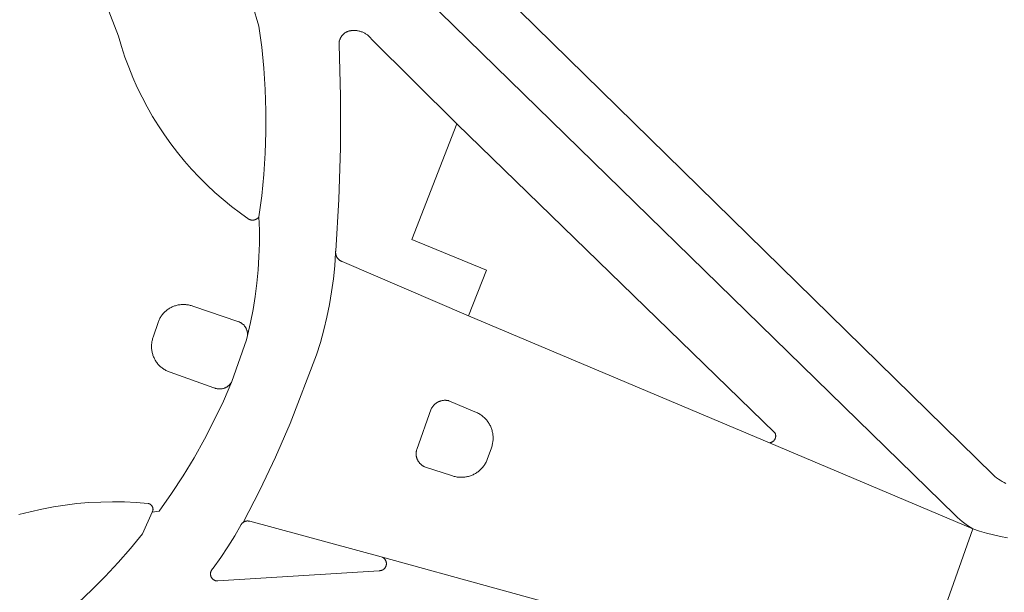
# Model space of a CAD drawing. Header units: metres. Extents: x 151213 to 156373, y 469495 to 475754.
# Tile 56 of 230: x 153630 to 153666, y 472496 to 472517. Entities that reach past the tile are written whole.
import ezdxf

# ---------------------------------------------------------------- set-up
doc = ezdxf.new("R2010")
doc.units = ezdxf.units.M
for name, color, linetype, lineweight in [('B-WE-OG-TERREIN_BEGROEID-GV', 252, 'Continuous', 18), ('B-WE-VH-GESLOTENVERHARDING_ASFALT-GV', 252, 'Continuous', 18), ('B-WE-VH-GESLOTENVERHARDING_BETON-GV', 252, 'Continuous', 18), ('B-WE-VH-OPENVERHARDING_BETONSTRAATSTEEN-GV', 252, 'Continuous', 18), ('B-WE-VH-OPENVERHARDING_TEGEL-GV', 252, 'Continuous', 18)]:
    doc.layers.add(name, color=color, linetype=linetype, lineweight=lineweight)

msp = doc.modelspace()

# ---------------------------------------------------------------- linework, layer by layer
at = {"layer": 'B-WE-OG-TERREIN_BEGROEID-GV', "flags": 128}
for points in [[(153633.416, 472517.602), (153633.983, 472516.109), (153634.093, 472515.733), (153634.215, 472515.361), (153634.35, 472514.993), (153634.497, 472514.629), (153634.656, 472514.271), (153634.828, 472513.919), (153635.01, 472513.572), (153635.205, 472513.232), (153635.41, 472512.898), (153635.627, 472512.572), (153635.855, 472512.253), (153636.093, 472511.942), (153636.341, 472511.638), (153636.599, 472511.344), (153636.868, 472511.058), (153637.145, 472510.781), (153637.432, 472510.514), (153637.727, 472510.257), (153638.031, 472510.009), (153638.343, 472509.772), (153638.663, 472509.546), (153638.672, 472509.542), (153638.681, 472509.539), (153638.69, 472509.536), (153638.699, 472509.533), (153638.709, 472509.53), (153638.718, 472509.528), (153638.728, 472509.526), (153638.737, 472509.525), (153638.747, 472509.524), (153638.756, 472509.523), (153638.766, 472509.522), (153638.776, 472509.522), (153638.785, 472509.522), (153638.795, 472509.523), (153638.804, 472509.523), (153638.814, 472509.525), (153638.824, 472509.526), (153638.833, 472509.528), (153638.843, 472509.53), (153638.852, 472509.532), (153638.861, 472509.535), (153638.87, 472509.538), (153638.879, 472509.541), (153638.888, 472509.545), (153638.897, 472509.549), (153638.906, 472509.553), (153638.914, 472509.558), (153638.923, 472509.563), (153638.931, 472509.568), (153638.939, 472509.573), (153638.947, 472509.579), (153638.954, 472509.585), (153638.962, 472509.591), (153638.969, 472509.598), (153638.976, 472509.604), (153638.983, 472509.611), (153638.989, 472509.618), (153638.995, 472509.626), (153639.001, 472509.633), (153639.007, 472509.641), (153639.107, 472510.396), (153639.182, 472511.154), (153639.232, 472511.914), (153639.257, 472512.675), (153639.257, 472513.437), (153639.232, 472514.198), (153639.181, 472514.958), (153639.106, 472515.716), (153639.005, 472516.471), (153638.782, 472517.226)], [(153632.544, 472495.823), (153633.035, 472496.287), (153633.51, 472496.767), (153633.97, 472497.262), (153634.412, 472497.772), (153634.838, 472498.297), (153635.19, 472499.067), (153635.194, 472499.073), (153635.197, 472499.08), (153635.2, 472499.087), (153635.203, 472499.093), (153635.205, 472499.1), (153635.208, 472499.107), (153635.21, 472499.114), (153635.212, 472499.121), (153635.213, 472499.129), (153635.215, 472499.136), (153635.216, 472499.143), (153635.217, 472499.15), (153635.217, 472499.158), (153635.218, 472499.165), (153635.218, 472499.172), (153635.218, 472499.18), (153635.217, 472499.187), (153635.217, 472499.194), (153635.216, 472499.202), (153635.215, 472499.209), (153635.213, 472499.216), (153635.211, 472499.223), (153635.209, 472499.23), (153635.207, 472499.237), (153635.205, 472499.244), (153635.202, 472499.251), (153635.199, 472499.258), (153635.196, 472499.265), (153635.193, 472499.271), (153635.189, 472499.278), (153635.185, 472499.284), (153635.181, 472499.29), (153635.177, 472499.296), (153635.173, 472499.302), (153635.168, 472499.308), (153635.163, 472499.313), (153635.158, 472499.318), (153635.153, 472499.324), (153635.148, 472499.329), (153635.142, 472499.333), (153635.136, 472499.338), (153635.13, 472499.342), (153635.124, 472499.347), (153635.118, 472499.351), (153635.112, 472499.354), (153635.105, 472499.358), (153635.099, 472499.361), (153635.092, 472499.364), (153635.085, 472499.367), (153635.079, 472499.37), (153635.072, 472499.372), (153635.065, 472499.374), (153635.057, 472499.376), (153635.05, 472499.378), (153635.043, 472499.379), (153634.62, 472499.413), (153634.195, 472499.434), (153633.77, 472499.44), (153633.346, 472499.432), (153632.922, 472499.409), (153632.498, 472499.373), (153632.077, 472499.322), (153631.657, 472499.258), (153631.239, 472499.179), (153630.825, 472499.086), (153630.413, 472498.98)]]:
    msp.add_lwpolyline(points, dxfattribs=at)
msp.add_lwpolyline([(153657.489, 472501.856), (153657.487, 472501.865), (153657.484, 472501.873), (153657.481, 472501.881), (153657.478, 472501.889), (153657.475, 472501.896), (153657.471, 472501.904), (153646.092, 472512.968), (153644.475, 472508.823), (153647.151, 472507.735), (153646.505, 472506.095), (153657.274, 472501.552), (153657.282, 472501.553), (153657.291, 472501.554), (153657.299, 472501.556), (153657.307, 472501.557), (153657.316, 472501.559), (153657.324, 472501.562), (153657.332, 472501.564), (153657.34, 472501.567), (153657.348, 472501.57), (153657.356, 472501.574), (153657.363, 472501.577), (153657.371, 472501.581), (153657.378, 472501.586), (153657.385, 472501.59), (153657.392, 472501.595), (153657.399, 472501.6), (153657.406, 472501.605), (153657.412, 472501.61), (153657.419, 472501.616), (153657.425, 472501.622), (153657.431, 472501.628), (153657.436, 472501.634), (153657.442, 472501.641), (153657.447, 472501.648), (153657.452, 472501.654), (153657.457, 472501.661), (153657.461, 472501.669), (153657.466, 472501.676), (153657.47, 472501.683), (153657.473, 472501.691), (153657.477, 472501.699), (153657.48, 472501.707), (153657.483, 472501.714), (153657.486, 472501.723), (153657.488, 472501.731), (153657.49, 472501.739), (153657.492, 472501.747), (153657.493, 472501.756), (153657.495, 472501.764), (153657.496, 472501.772), (153657.496, 472501.781), (153657.497, 472501.789), (153657.497, 472501.798), (153657.496, 472501.806), (153657.496, 472501.815), (153657.495, 472501.823), (153657.494, 472501.832), (153657.493, 472501.84), (153657.491, 472501.848)], close=True, dxfattribs=at)
at = {"layer": 'B-WE-VH-GESLOTENVERHARDING_ASFALT-GV', "flags": 128}
for points in [[(153651.517, 472495.229), (153643.384, 472497.467), (153643.417, 472497.456), (153643.425, 472497.452), (153643.433, 472497.448), (153643.44, 472497.444), (153643.448, 472497.44), (153643.455, 472497.435), (153643.463, 472497.43), (153643.47, 472497.425), (153643.477, 472497.419), (153643.483, 472497.414), (153643.49, 472497.408), (153643.496, 472497.402), (153643.502, 472497.396), (153643.508, 472497.389), (153643.513, 472497.382), (153643.519, 472497.376), (153643.524, 472497.368), (153643.529, 472497.361), (153643.533, 472497.354), (153643.538, 472497.346), (153643.542, 472497.339), (153643.546, 472497.331), (153643.549, 472497.323), (153643.552, 472497.315), (153643.555, 472497.306), (153643.558, 472497.298), (153643.561, 472497.29), (153643.563, 472497.281), (153643.564, 472497.273), (153643.566, 472497.264), (153643.567, 472497.255), (153643.568, 472497.247), (153643.569, 472497.238), (153643.569, 472497.229), (153643.569, 472497.221), (153643.569, 472497.212), (153643.568, 472497.203), (153643.567, 472497.194), (153643.566, 472497.186), (153643.564, 472497.177), (153643.563, 472497.169), (153643.561, 472497.16), (153643.558, 472497.152), (153643.555, 472497.143), (153643.552, 472497.135), (153643.549, 472497.127), (153643.546, 472497.119), (153643.542, 472497.111), (153643.538, 472497.104), (153643.533, 472497.096), (153643.529, 472497.089), (153643.524, 472497.081), (153643.519, 472497.074), (153643.513, 472497.067), (153643.508, 472497.061), (153643.502, 472497.054), (153643.496, 472497.048), (153643.49, 472497.042), (153643.483, 472497.036), (153643.477, 472497.03), (153643.47, 472497.025), (153643.463, 472497.02), (153643.455, 472497.015), (153643.448, 472497.01), (153643.441, 472497.006), (153643.433, 472497.002), (153643.425, 472496.998), (153643.417, 472496.994), (153643.409, 472496.991), (153643.401, 472496.988), (153643.392, 472496.985), (153643.384, 472496.983), (153643.376, 472496.981), (153643.367, 472496.979), (153643.358, 472496.977), (153643.35, 472496.976), (153643.341, 472496.975), (153643.332, 472496.974), (153643.324, 472496.974), (153643.315, 472496.974), (153637.534, 472496.605), (153637.525, 472496.605), (153637.516, 472496.605), (153637.508, 472496.606), (153637.499, 472496.607), (153637.49, 472496.608), (153637.481, 472496.61), (153637.473, 472496.612), (153637.464, 472496.614), (153637.456, 472496.616), (153637.447, 472496.619), (153637.439, 472496.622), (153637.431, 472496.625), (153637.423, 472496.629), (153637.415, 472496.633), (153637.407, 472496.637), (153637.4, 472496.641), (153637.392, 472496.646), (153637.385, 472496.651), (153637.378, 472496.656), (153637.371, 472496.661), (153637.364, 472496.667), (153637.357, 472496.673), (153637.351, 472496.679), (153637.345, 472496.685), (153637.339, 472496.692), (153637.333, 472496.698), (153637.328, 472496.705), (153637.323, 472496.712), (153637.318, 472496.719), (153637.313, 472496.727), (153637.308, 472496.735), (153637.304, 472496.742), (153637.3, 472496.75), (153637.297, 472496.758), (153637.293, 472496.766), (153637.29, 472496.775), (153637.287, 472496.783), (153637.285, 472496.791), (153637.283, 472496.8), (153637.281, 472496.808), (153637.279, 472496.817), (153637.278, 472496.826), (153637.277, 472496.835), (153637.276, 472496.843), (153637.275, 472496.852), (153637.275, 472496.861), (153637.276, 472496.87), (153637.276, 472496.878), (153637.277, 472496.887), (153637.278, 472496.896), (153637.279, 472496.905), (153637.281, 472496.913), (153637.283, 472496.922), (153637.285, 472496.93), (153637.288, 472496.939), (153637.291, 472496.947), (153637.294, 472496.955), (153637.297, 472496.963), (153637.301, 472496.971), (153637.305, 472496.979), (153637.309, 472496.987), (153637.314, 472496.995), (153637.318, 472497.002), (153637.323, 472497.009), (153637.329, 472497.016), (153637.334, 472497.023), (153637.34, 472497.03), (153637.346, 472497.036), (153637.352, 472497.043), (153637.359, 472497.049), (153637.365, 472497.054), (153637.372, 472497.06), (153637.639, 472497.441), (153637.895, 472497.83), (153638.141, 472498.226), (153638.375, 472498.628), (153638.38, 472498.635), (153638.385, 472498.642), (153638.39, 472498.649), (153638.395, 472498.656), (153638.4, 472498.662), (153638.406, 472498.669), (153638.412, 472498.675), (153638.418, 472498.681), (153638.425, 472498.687), (153638.431, 472498.692), (153638.438, 472498.698), (153639.038, 472499.861), (153639.6, 472501.043), (153640.123, 472502.243), (153641.069, 472504.699), (153641.207, 472505.143), (153641.33, 472505.592), (153641.438, 472506.044), (153641.532, 472506.5), (153641.61, 472506.959), (153641.672, 472507.42), (153641.719, 472507.882), (153641.751, 472508.347), (153641.751, 472508.357), (153641.751, 472508.368), (153641.751, 472508.378), (153641.752, 472508.389), (153641.752, 472508.399), (153641.754, 472508.41), (153641.755, 472508.42), (153641.866, 472510.264), (153641.922, 472512.111), (153641.925, 472513.958), (153641.874, 472515.805), (153641.874, 472515.822), (153641.874, 472515.839), (153641.875, 472515.856), (153641.876, 472515.873), (153641.878, 472515.89), (153641.881, 472515.906), (153641.884, 472515.923), (153641.888, 472515.94), (153641.892, 472515.956), (153641.897, 472515.972), (153641.903, 472515.988), (153641.909, 472516.004), (153641.916, 472516.02), (153641.923, 472516.035), (153641.93, 472516.05), (153641.939, 472516.065), (153641.947, 472516.08), (153641.957, 472516.094), (153641.966, 472516.108), (153641.976, 472516.121), (153641.987, 472516.135), (153641.998, 472516.147), (153642.01, 472516.16), (153642.022, 472516.172), (153642.034, 472516.183), (153642.047, 472516.195), (153642.06, 472516.205), (153642.074, 472516.216), (153642.087, 472516.225), (153642.102, 472516.235), (153642.116, 472516.243), (153642.131, 472516.252), (153642.146, 472516.259), (153642.161, 472516.267), (153642.177, 472516.273), (153642.193, 472516.279), (153642.209, 472516.285), (153642.225, 472516.29), (153642.241, 472516.294), (153642.258, 472516.298), (153642.275, 472516.302), (153642.291, 472516.304), (153642.308, 472516.306), (153642.325, 472516.308), (153642.342, 472516.309), (153642.37, 472516.311), (153642.398, 472516.312), (153642.425, 472516.312), (153642.453, 472516.311), (153642.481, 472516.309), (153642.508, 472516.306), (153642.536, 472516.302), (153642.563, 472516.297), (153642.59, 472516.291), (153642.617, 472516.284), (153642.644, 472516.276), (153642.671, 472516.267), (153642.697, 472516.258), (153642.722, 472516.247), (153642.748, 472516.236), (153642.773, 472516.224), (153642.797, 472516.21), (153642.821, 472516.196), (153642.845, 472516.182), (153642.868, 472516.166), (153642.89, 472516.15), (153642.912, 472516.132), (153642.933, 472516.114), (153642.954, 472516.096), (153642.974, 472516.076), (153642.993, 472516.056), (153643.011, 472516.035), (153643.029, 472516.014), (153646.092, 472512.968), (153657.471, 472501.904), (153657.475, 472501.896), (153657.478, 472501.889), (153657.481, 472501.881), (153657.484, 472501.873), (153657.487, 472501.865), (153657.489, 472501.856), (153657.491, 472501.848), (153657.493, 472501.84), (153657.494, 472501.832), (153657.495, 472501.823), (153657.496, 472501.815), (153657.496, 472501.806), (153657.497, 472501.798), (153657.497, 472501.789), (153657.496, 472501.781), (153657.496, 472501.772), (153657.495, 472501.764), (153657.493, 472501.756), (153657.492, 472501.747), (153657.49, 472501.739), (153657.488, 472501.731), (153657.486, 472501.723), (153657.483, 472501.714), (153657.48, 472501.707), (153657.477, 472501.699), (153657.473, 472501.691), (153657.47, 472501.683), (153657.466, 472501.676), (153657.461, 472501.669), (153657.457, 472501.661), (153657.452, 472501.654), (153657.447, 472501.648), (153657.442, 472501.641), (153657.436, 472501.634), (153657.431, 472501.628), (153657.425, 472501.622), (153657.419, 472501.616), (153657.412, 472501.61), (153657.406, 472501.605), (153657.399, 472501.6), (153657.392, 472501.595), (153657.385, 472501.59), (153657.378, 472501.586), (153657.371, 472501.581), (153657.363, 472501.577), (153657.356, 472501.574), (153657.348, 472501.57), (153657.34, 472501.567), (153657.332, 472501.564), (153657.324, 472501.562), (153657.316, 472501.559), (153657.307, 472501.557), (153657.299, 472501.556), (153657.291, 472501.554), (153657.282, 472501.553), (153657.274, 472501.552), (153664.549, 472498.472), (153664.452, 472498.532), (153664.357, 472498.596), (153664.265, 472498.663), (153664.174, 472498.733), (153664.087, 472498.806), (153664.001, 472498.882), (153663.919, 472498.961), (153643.488, 472518.929)], [(153630.413, 472498.98), (153630.825, 472499.086), (153631.239, 472499.179), (153631.657, 472499.258), (153632.077, 472499.322), (153632.498, 472499.373), (153632.922, 472499.409), (153633.346, 472499.432), (153633.77, 472499.44), (153634.195, 472499.434), (153634.62, 472499.413), (153635.043, 472499.379), (153635.05, 472499.378), (153635.057, 472499.376), (153635.065, 472499.374), (153635.072, 472499.372), (153635.079, 472499.37), (153635.085, 472499.367), (153635.092, 472499.364), (153635.099, 472499.361), (153635.105, 472499.358), (153635.112, 472499.354), (153635.118, 472499.351), (153635.124, 472499.347), (153635.13, 472499.342), (153635.136, 472499.338), (153635.142, 472499.333), (153635.148, 472499.329), (153635.153, 472499.324), (153635.158, 472499.318), (153635.163, 472499.313), (153635.168, 472499.308), (153635.173, 472499.302), (153635.177, 472499.296), (153635.181, 472499.29), (153635.185, 472499.284), (153635.189, 472499.278), (153635.193, 472499.271), (153635.196, 472499.265), (153635.199, 472499.258), (153635.202, 472499.251), (153635.205, 472499.244), (153635.207, 472499.237), (153635.209, 472499.23), (153635.211, 472499.223), (153635.213, 472499.216), (153635.215, 472499.209), (153635.216, 472499.202), (153635.217, 472499.194), (153635.217, 472499.187), (153635.218, 472499.18), (153635.218, 472499.172), (153635.218, 472499.165), (153635.217, 472499.158), (153635.217, 472499.15), (153635.216, 472499.143), (153635.215, 472499.136), (153635.213, 472499.129), (153635.212, 472499.121), (153635.21, 472499.114), (153635.208, 472499.107), (153635.205, 472499.1), (153635.203, 472499.093), (153635.2, 472499.087), (153635.197, 472499.08), (153635.194, 472499.073), (153635.19, 472499.067), (153635.439, 472499.109), (153635.877, 472499.731), (153636.294, 472500.367), (153636.689, 472501.018), (153637.061, 472501.681), (153637.411, 472502.357), (153637.737, 472503.044), (153638.04, 472503.742), (153638.031, 472503.727), (153638.023, 472503.712), (153638.013, 472503.698), (153638.004, 472503.684), (153637.993, 472503.67), (153637.983, 472503.657), (153637.972, 472503.644), (153637.96, 472503.631), (153637.948, 472503.619), (153637.936, 472503.608), (153637.923, 472503.596), (153637.91, 472503.585), (153637.896, 472503.575), (153637.882, 472503.565), (153637.868, 472503.556), (153637.854, 472503.547), (153637.839, 472503.538), (153637.824, 472503.53), (153637.808, 472503.523), (153637.793, 472503.516), (153637.777, 472503.51), (153637.761, 472503.504), (153637.745, 472503.499), (153637.728, 472503.494), (153637.712, 472503.49), (153637.695, 472503.487), (153637.678, 472503.484), (153637.661, 472503.481), (153637.644, 472503.479), (153637.627, 472503.478), (153637.61, 472503.478), (153637.593, 472503.478), (153637.576, 472503.478), (153637.559, 472503.479), (153637.542, 472503.481), (153637.525, 472503.483), (153637.509, 472503.486), (153637.492, 472503.49), (153637.475, 472503.494), (153637.459, 472503.498), (153637.443, 472503.503), (153637.427, 472503.509), (153637.411, 472503.515), (153637.395, 472503.522), (153635.831, 472504.08), (153635.8, 472504.091), (153635.769, 472504.103), (153635.738, 472504.115), (153635.708, 472504.129), (153635.679, 472504.144), (153635.65, 472504.16), (153635.621, 472504.177), (153635.593, 472504.195), (153635.566, 472504.214), (153635.54, 472504.234), (153635.514, 472504.254), (153635.489, 472504.276), (153635.464, 472504.298), (153635.441, 472504.322), (153635.418, 472504.346), (153635.396, 472504.371), (153635.375, 472504.396), (153635.355, 472504.422), (153635.336, 472504.449), (153635.317, 472504.477), (153635.3, 472504.505), (153635.283, 472504.534), (153635.268, 472504.563), (153635.254, 472504.593), (153635.24, 472504.623), (153635.228, 472504.654), (153635.217, 472504.685), (153635.207, 472504.717), (153635.198, 472504.748), (153635.19, 472504.781), (153635.183, 472504.813), (153635.177, 472504.846), (153635.173, 472504.878), (153635.169, 472504.911), (153635.167, 472504.944), (153635.166, 472504.977), (153635.165, 472505.011), (153635.167, 472505.044), (153635.169, 472505.077), (153635.172, 472505.11), (153635.177, 472505.142), (153635.182, 472505.175), (153635.189, 472505.207), (153635.197, 472505.24), (153635.206, 472505.271), (153635.216, 472505.303), (153635.227, 472505.334), (153635.239, 472505.365), (153635.397, 472505.859), (153635.409, 472505.89), (153635.421, 472505.921), (153635.435, 472505.952), (153635.45, 472505.982), (153635.466, 472506.011), (153635.482, 472506.04), (153635.5, 472506.068), (153635.519, 472506.096), (153635.539, 472506.122), (153635.559, 472506.149), (153635.581, 472506.174), (153635.603, 472506.199), (153635.627, 472506.223), (153635.651, 472506.246), (153635.676, 472506.268), (153635.701, 472506.29), (153635.728, 472506.31), (153635.755, 472506.33), (153635.782, 472506.348), (153635.811, 472506.366), (153635.84, 472506.382), (153635.869, 472506.398), (153635.899, 472506.413), (153635.93, 472506.426), (153635.961, 472506.439), (153635.992, 472506.45), (153636.024, 472506.46), (153636.056, 472506.47), (153636.088, 472506.478), (153636.121, 472506.485), (153636.154, 472506.49), (153636.187, 472506.495), (153636.22, 472506.499), (153636.253, 472506.501), (153636.287, 472506.502), (153636.32, 472506.502), (153636.353, 472506.501), (153636.387, 472506.499), (153636.42, 472506.495), (153636.453, 472506.491), (153636.486, 472506.485), (153636.518, 472506.478), (153636.551, 472506.47), (153636.583, 472506.461), (153636.615, 472506.451), (153636.646, 472506.439), (153636.677, 472506.427), (153638.252, 472505.894), (153638.268, 472505.889), (153638.283, 472505.884), (153638.299, 472505.878), (153638.314, 472505.872), (153638.329, 472505.865), (153638.344, 472505.857), (153638.358, 472505.849), (153638.372, 472505.841), (153638.386, 472505.832), (153638.4, 472505.823), (153638.413, 472505.813), (153638.426, 472505.802), (153638.438, 472505.792), (153638.45, 472505.781), (153638.462, 472505.769), (153638.474, 472505.757), (153638.485, 472505.745), (153638.495, 472505.732), (153638.505, 472505.719), (153638.515, 472505.706), (153638.524, 472505.692), (153638.533, 472505.678), (153638.541, 472505.664), (153638.548, 472505.649), (153638.556, 472505.634), (153638.562, 472505.619), (153638.568, 472505.604), (153638.574, 472505.588), (153638.579, 472505.573), (153638.584, 472505.557), (153638.588, 472505.541), (153638.591, 472505.525), (153638.594, 472505.508), (153638.596, 472505.492), (153638.598, 472505.476), (153638.599, 472505.459), (153638.6, 472505.443), (153638.6, 472505.426), (153638.599, 472505.41), (153638.598, 472505.393), (153638.704, 472505.857), (153638.796, 472506.324), (153638.872, 472506.794), (153638.932, 472507.266), (153638.978, 472507.739), (153639.008, 472508.214), (153639.023, 472508.69), (153639.023, 472509.165), (153639.007, 472509.641), (153639.001, 472509.633), (153638.995, 472509.626), (153638.989, 472509.618), (153638.983, 472509.611), (153638.976, 472509.604), (153638.969, 472509.598), (153638.962, 472509.591), (153638.954, 472509.585), (153638.947, 472509.579), (153638.939, 472509.573), (153638.931, 472509.568), (153638.923, 472509.563), (153638.914, 472509.558), (153638.906, 472509.553), (153638.897, 472509.549), (153638.888, 472509.545), (153638.879, 472509.541), (153638.87, 472509.538), (153638.861, 472509.535), (153638.852, 472509.532), (153638.843, 472509.53), (153638.833, 472509.528), (153638.824, 472509.526), (153638.814, 472509.525), (153638.804, 472509.523), (153638.795, 472509.523), (153638.785, 472509.522), (153638.776, 472509.522), (153638.766, 472509.522), (153638.756, 472509.523), (153638.747, 472509.524), (153638.737, 472509.525), (153638.728, 472509.526), (153638.718, 472509.528), (153638.709, 472509.53), (153638.699, 472509.533), (153638.69, 472509.536), (153638.681, 472509.539), (153638.672, 472509.542), (153638.663, 472509.546), (153638.343, 472509.772), (153638.031, 472510.009), (153637.727, 472510.257), (153637.432, 472510.514), (153637.145, 472510.781), (153636.868, 472511.058), (153636.599, 472511.344), (153636.341, 472511.638), (153636.093, 472511.942), (153635.855, 472512.253), (153635.627, 472512.572), (153635.41, 472512.898), (153635.205, 472513.232), (153635.01, 472513.572), (153634.828, 472513.919), (153634.656, 472514.271), (153634.497, 472514.629), (153634.35, 472514.993), (153634.215, 472515.361), (153634.093, 472515.733), (153633.983, 472516.109), (153633.416, 472517.602)], [(153638.782, 472517.226), (153639.005, 472516.471), (153639.106, 472515.716), (153639.181, 472514.958), (153639.232, 472514.198), (153639.257, 472513.437), (153639.257, 472512.675), (153639.232, 472511.914), (153639.182, 472511.154), (153639.107, 472510.396), (153639.007, 472509.641), (153639.023, 472509.165), (153639.023, 472508.69), (153639.008, 472508.214), (153638.978, 472507.739), (153638.932, 472507.266), (153638.872, 472506.794), (153638.796, 472506.324), (153638.704, 472505.857), (153638.598, 472505.393), (153638.56, 472505.241), (153638.04, 472503.742), (153637.737, 472503.044), (153637.411, 472502.357), (153637.061, 472501.681), (153636.689, 472501.018), (153636.294, 472500.367), (153635.877, 472499.731), (153635.439, 472499.109), (153635.19, 472499.067), (153634.838, 472498.297), (153634.412, 472497.772), (153633.97, 472497.262), (153633.51, 472496.767), (153633.035, 472496.287), (153632.544, 472495.823)], [(153662.339, 472492.231), (153664.549, 472498.472), (153657.274, 472501.552), (153646.505, 472506.095), (153641.988, 472508.04), (153641.977, 472508.044), (153641.966, 472508.048), (153641.955, 472508.053), (153641.944, 472508.058), (153641.934, 472508.063), (153641.924, 472508.069), (153641.914, 472508.075), (153641.904, 472508.081), (153641.894, 472508.088), (153641.885, 472508.095), (153641.875, 472508.102), (153641.866, 472508.11), (153641.858, 472508.118), (153641.849, 472508.126), (153641.841, 472508.134), (153641.833, 472508.143), (153641.826, 472508.152), (153641.819, 472508.161), (153641.812, 472508.171), (153641.805, 472508.181), (153641.799, 472508.191), (153641.793, 472508.201), (153641.788, 472508.211), (153641.783, 472508.222), (153641.778, 472508.233), (153641.774, 472508.244), (153641.77, 472508.255), (153641.766, 472508.266), (153641.763, 472508.277), (153641.76, 472508.288), (153641.757, 472508.3), (153641.755, 472508.312), (153641.754, 472508.323), (153641.752, 472508.335), (153641.751, 472508.347), (153641.719, 472507.882), (153641.672, 472507.42), (153641.61, 472506.959), (153641.532, 472506.5), (153641.438, 472506.044), (153641.33, 472505.592), (153641.207, 472505.143), (153641.069, 472504.699), (153640.123, 472502.243), (153639.6, 472501.043), (153639.038, 472499.861), (153638.438, 472498.698), (153638.445, 472498.703), (153638.453, 472498.709), (153638.46, 472498.713), (153638.468, 472498.718), (153638.476, 472498.723), (153638.485, 472498.727), (153638.493, 472498.731), (153638.501, 472498.734), (153638.51, 472498.737), (153638.519, 472498.74), (153638.527, 472498.743), (153638.536, 472498.746), (153638.545, 472498.748), (153638.554, 472498.749), (153638.563, 472498.751), (153638.572, 472498.752), (153638.581, 472498.753), (153638.591, 472498.753), (153638.6, 472498.753), (153638.609, 472498.753), (153638.618, 472498.753), (153638.627, 472498.752), (153638.636, 472498.751), (153638.645, 472498.75), (153638.654, 472498.748), (153638.663, 472498.746), (153638.672, 472498.744), (153638.681, 472498.741), (153643.384, 472497.467), (153651.517, 472495.229)]]:
    msp.add_lwpolyline(points, dxfattribs=at)
msp.add_lwpolyline([(153644.725, 472500.865), (153644.715, 472500.88), (153644.706, 472500.895), (153644.697, 472500.911), (153644.688, 472500.926), (153644.68, 472500.942), (153644.673, 472500.959), (153644.666, 472500.975), (153644.66, 472500.992), (153644.654, 472501.009), (153644.649, 472501.026), (153644.645, 472501.044), (153644.641, 472501.061), (153644.638, 472501.079), (153644.635, 472501.096), (153644.633, 472501.114), (153644.632, 472501.132), (153644.631, 472501.15), (153644.631, 472501.168), (153644.632, 472501.186), (153644.633, 472501.204), (153644.635, 472501.221), (153644.637, 472501.239), (153644.64, 472501.257), (153644.644, 472501.274), (153644.648, 472501.292), (153644.653, 472501.309), (153645.174, 472502.771), (153645.183, 472502.788), (153645.193, 472502.804), (153645.203, 472502.821), (153645.214, 472502.837), (153645.225, 472502.852), (153645.237, 472502.867), (153645.249, 472502.882), (153645.262, 472502.896), (153645.275, 472502.91), (153645.289, 472502.923), (153645.303, 472502.936), (153645.318, 472502.948), (153645.333, 472502.96), (153645.348, 472502.971), (153645.364, 472502.982), (153645.38, 472502.992), (153645.397, 472503.002), (153645.414, 472503.011), (153645.431, 472503.02), (153645.449, 472503.027), (153645.466, 472503.035), (153645.484, 472503.041), (153645.502, 472503.047), (153645.521, 472503.053), (153645.539, 472503.058), (153645.558, 472503.062), (153645.577, 472503.065), (153645.596, 472503.068), (153645.615, 472503.07), (153645.634, 472503.072), (153645.653, 472503.073), (153645.672, 472503.073), (153645.691, 472503.072), (153645.711, 472503.071), (153645.73, 472503.07), (153645.749, 472503.067), (153645.768, 472503.064), (153645.786, 472503.06), (153645.805, 472503.056), (153646.738, 472502.662), (153646.77, 472502.649), (153646.802, 472502.635), (153646.833, 472502.62), (153646.864, 472502.604), (153646.894, 472502.586), (153646.924, 472502.568), (153646.953, 472502.549), (153646.981, 472502.528), (153647.009, 472502.507), (153647.036, 472502.485), (153647.062, 472502.462), (153647.087, 472502.438), (153647.111, 472502.413), (153647.135, 472502.387), (153647.157, 472502.361), (153647.179, 472502.333), (153647.199, 472502.305), (153647.219, 472502.277), (153647.238, 472502.247), (153647.255, 472502.217), (153647.272, 472502.187), (153647.288, 472502.156), (153647.302, 472502.124), (153647.315, 472502.092), (153647.328, 472502.059), (153647.339, 472502.026), (153647.349, 472501.993), (153647.357, 472501.959), (153647.365, 472501.925), (153647.372, 472501.891), (153647.377, 472501.857), (153647.381, 472501.822), (153647.384, 472501.787), (153647.385, 472501.753), (153647.386, 472501.718), (153647.385, 472501.683), (153647.383, 472501.648), (153647.38, 472501.614), (153647.376, 472501.579), (153647.37, 472501.545), (153647.364, 472501.511), (153647.356, 472501.477), (153647.347, 472501.443), (153647.336, 472501.41), (153647.325, 472501.377), (153647.176, 472500.95), (153647.163, 472500.918), (153647.149, 472500.887), (153647.133, 472500.856), (153647.117, 472500.825), (153647.1, 472500.795), (153647.081, 472500.766), (153647.062, 472500.738), (153647.042, 472500.71), (153647.02, 472500.683), (153646.998, 472500.656), (153646.975, 472500.631), (153646.951, 472500.606), (153646.926, 472500.582), (153646.9, 472500.559), (153646.874, 472500.537), (153646.847, 472500.516), (153646.819, 472500.495), (153646.79, 472500.476), (153646.761, 472500.458), (153646.731, 472500.441), (153646.7, 472500.424), (153646.669, 472500.409), (153646.638, 472500.395), (153646.606, 472500.382), (153646.573, 472500.37), (153646.541, 472500.36), (153646.507, 472500.35), (153646.474, 472500.342), (153646.44, 472500.335), (153646.406, 472500.328), (153646.372, 472500.324), (153646.338, 472500.32), (153646.303, 472500.317), (153646.269, 472500.316), (153646.234, 472500.316), (153646.2, 472500.317), (153646.165, 472500.319), (153646.131, 472500.323), (153646.097, 472500.327), (153646.063, 472500.333), (153646.029, 472500.34), (153645.996, 472500.349), (153645.962, 472500.358), (153645.929, 472500.368), (153645.897, 472500.38), (153644.962, 472500.681), (153644.945, 472500.688), (153644.929, 472500.695), (153644.913, 472500.703), (153644.897, 472500.711), (153644.882, 472500.72), (153644.866, 472500.729), (153644.851, 472500.739), (153644.837, 472500.75), (153644.823, 472500.761), (153644.809, 472500.772), (153644.796, 472500.784), (153644.783, 472500.797), (153644.77, 472500.81), (153644.758, 472500.823), (153644.747, 472500.837), (153644.736, 472500.851)], close=True, dxfattribs=at)
at = {"layer": 'B-WE-VH-GESLOTENVERHARDING_BETON-GV', "flags": 128}
for points in [[(153638.04, 472503.742), (153638.56, 472505.241), (153638.598, 472505.393), (153638.599, 472505.41), (153638.6, 472505.426), (153638.6, 472505.443), (153638.599, 472505.459), (153638.598, 472505.476), (153638.596, 472505.492), (153638.594, 472505.508), (153638.591, 472505.525), (153638.588, 472505.541), (153638.584, 472505.557), (153638.579, 472505.573), (153638.574, 472505.588), (153638.568, 472505.604), (153638.562, 472505.619), (153638.556, 472505.634), (153638.548, 472505.649), (153638.541, 472505.664), (153638.533, 472505.678), (153638.524, 472505.692), (153638.515, 472505.706), (153638.505, 472505.719), (153638.495, 472505.732), (153638.485, 472505.745), (153638.474, 472505.757), (153638.462, 472505.769), (153638.45, 472505.781), (153638.438, 472505.792), (153638.426, 472505.802), (153638.413, 472505.813), (153638.4, 472505.823), (153638.386, 472505.832), (153638.372, 472505.841), (153638.358, 472505.849), (153638.344, 472505.857), (153638.329, 472505.865), (153638.314, 472505.872), (153638.299, 472505.878), (153638.283, 472505.884), (153638.268, 472505.889), (153638.252, 472505.894), (153636.677, 472506.427), (153636.646, 472506.439), (153636.615, 472506.451), (153636.583, 472506.461), (153636.551, 472506.47), (153636.518, 472506.478), (153636.486, 472506.485), (153636.453, 472506.491), (153636.42, 472506.495), (153636.387, 472506.499), (153636.353, 472506.501), (153636.32, 472506.502), (153636.287, 472506.502), (153636.253, 472506.501), (153636.22, 472506.499), (153636.187, 472506.495), (153636.154, 472506.49), (153636.121, 472506.485), (153636.088, 472506.478), (153636.056, 472506.47), (153636.024, 472506.46), (153635.992, 472506.45), (153635.961, 472506.439), (153635.93, 472506.426), (153635.899, 472506.413), (153635.869, 472506.398), (153635.84, 472506.382), (153635.811, 472506.366), (153635.782, 472506.348), (153635.755, 472506.33), (153635.728, 472506.31), (153635.701, 472506.29), (153635.676, 472506.268), (153635.651, 472506.246), (153635.627, 472506.223), (153635.603, 472506.199), (153635.581, 472506.174), (153635.559, 472506.149), (153635.539, 472506.122), (153635.519, 472506.096), (153635.5, 472506.068), (153635.482, 472506.04), (153635.466, 472506.011), (153635.45, 472505.982), (153635.435, 472505.952), (153635.421, 472505.921), (153635.409, 472505.89), (153635.397, 472505.859), (153635.239, 472505.365), (153635.227, 472505.334), (153635.216, 472505.303), (153635.206, 472505.271), (153635.197, 472505.24), (153635.189, 472505.207), (153635.182, 472505.175), (153635.177, 472505.142), (153635.172, 472505.11), (153635.169, 472505.077), (153635.167, 472505.044), (153635.165, 472505.011), (153635.166, 472504.977), (153635.167, 472504.944), (153635.169, 472504.911), (153635.173, 472504.878), (153635.177, 472504.846), (153635.183, 472504.813), (153635.19, 472504.781), (153635.198, 472504.748), (153635.207, 472504.717), (153635.217, 472504.685), (153635.228, 472504.654), (153635.24, 472504.623), (153635.254, 472504.593), (153635.268, 472504.563), (153635.283, 472504.534), (153635.3, 472504.505), (153635.317, 472504.477), (153635.336, 472504.449), (153635.355, 472504.422), (153635.375, 472504.396), (153635.396, 472504.371), (153635.418, 472504.346), (153635.441, 472504.322), (153635.464, 472504.298), (153635.489, 472504.276), (153635.514, 472504.254), (153635.54, 472504.234), (153635.566, 472504.214), (153635.593, 472504.195), (153635.621, 472504.177), (153635.65, 472504.16), (153635.679, 472504.144), (153635.708, 472504.129), (153635.738, 472504.115), (153635.769, 472504.103), (153635.8, 472504.091), (153635.831, 472504.08), (153637.395, 472503.522), (153637.411, 472503.515), (153637.427, 472503.509), (153637.443, 472503.503), (153637.459, 472503.498), (153637.475, 472503.494), (153637.492, 472503.49), (153637.509, 472503.486), (153637.525, 472503.483), (153637.542, 472503.481), (153637.559, 472503.479), (153637.576, 472503.478), (153637.593, 472503.478), (153637.61, 472503.478), (153637.627, 472503.478), (153637.644, 472503.479), (153637.661, 472503.481), (153637.678, 472503.484), (153637.695, 472503.487), (153637.712, 472503.49), (153637.728, 472503.494), (153637.745, 472503.499), (153637.761, 472503.504), (153637.777, 472503.51), (153637.793, 472503.516), (153637.808, 472503.523), (153637.824, 472503.53), (153637.839, 472503.538), (153637.854, 472503.547), (153637.868, 472503.556), (153637.882, 472503.565), (153637.896, 472503.575), (153637.91, 472503.585), (153637.923, 472503.596), (153637.936, 472503.608), (153637.948, 472503.619), (153637.96, 472503.631), (153637.972, 472503.644), (153637.983, 472503.657), (153637.993, 472503.67), (153638.004, 472503.684), (153638.013, 472503.698), (153638.023, 472503.712), (153638.031, 472503.727)], [(153644.715, 472500.88), (153644.725, 472500.865), (153644.736, 472500.851), (153644.747, 472500.837), (153644.758, 472500.823), (153644.77, 472500.81), (153644.783, 472500.797), (153644.796, 472500.784), (153644.809, 472500.772), (153644.823, 472500.761), (153644.837, 472500.75), (153644.851, 472500.739), (153644.866, 472500.729), (153644.882, 472500.72), (153644.897, 472500.711), (153644.913, 472500.703), (153644.929, 472500.695), (153644.945, 472500.688), (153644.962, 472500.681), (153645.897, 472500.38), (153645.929, 472500.368), (153645.962, 472500.358), (153645.996, 472500.349), (153646.029, 472500.34), (153646.063, 472500.333), (153646.097, 472500.327), (153646.131, 472500.323), (153646.165, 472500.319), (153646.2, 472500.317), (153646.234, 472500.316), (153646.269, 472500.316), (153646.303, 472500.317), (153646.338, 472500.32), (153646.372, 472500.324), (153646.406, 472500.328), (153646.44, 472500.335), (153646.474, 472500.342), (153646.507, 472500.35), (153646.541, 472500.36), (153646.573, 472500.37), (153646.606, 472500.382), (153646.638, 472500.395), (153646.669, 472500.409), (153646.7, 472500.424), (153646.731, 472500.441), (153646.761, 472500.458), (153646.79, 472500.476), (153646.819, 472500.495), (153646.847, 472500.516), (153646.874, 472500.537), (153646.9, 472500.559), (153646.926, 472500.582), (153646.951, 472500.606), (153646.975, 472500.631), (153646.998, 472500.656), (153647.02, 472500.683), (153647.042, 472500.71), (153647.062, 472500.738), (153647.081, 472500.766), (153647.1, 472500.795), (153647.117, 472500.825), (153647.133, 472500.856), (153647.149, 472500.887), (153647.163, 472500.918), (153647.176, 472500.95), (153647.325, 472501.377), (153647.336, 472501.41), (153647.347, 472501.443), (153647.356, 472501.477), (153647.364, 472501.511), (153647.37, 472501.545), (153647.376, 472501.579), (153647.38, 472501.614), (153647.383, 472501.648), (153647.385, 472501.683), (153647.386, 472501.718), (153647.385, 472501.753), (153647.384, 472501.787), (153647.381, 472501.822), (153647.377, 472501.857), (153647.372, 472501.891), (153647.365, 472501.925), (153647.357, 472501.959), (153647.349, 472501.993), (153647.339, 472502.026), (153647.328, 472502.059), (153647.315, 472502.092), (153647.302, 472502.124), (153647.288, 472502.156), (153647.272, 472502.187), (153647.255, 472502.217), (153647.238, 472502.247), (153647.219, 472502.277), (153647.199, 472502.305), (153647.179, 472502.333), (153647.157, 472502.361), (153647.135, 472502.387), (153647.111, 472502.413), (153647.087, 472502.438), (153647.062, 472502.462), (153647.036, 472502.485), (153647.009, 472502.507), (153646.981, 472502.528), (153646.953, 472502.549), (153646.924, 472502.568), (153646.894, 472502.586), (153646.864, 472502.604), (153646.833, 472502.62), (153646.802, 472502.635), (153646.77, 472502.649), (153646.738, 472502.662), (153645.805, 472503.056), (153645.786, 472503.06), (153645.768, 472503.064), (153645.749, 472503.067), (153645.73, 472503.07), (153645.711, 472503.071), (153645.691, 472503.072), (153645.672, 472503.073), (153645.653, 472503.073), (153645.634, 472503.072), (153645.615, 472503.07), (153645.596, 472503.068), (153645.577, 472503.065), (153645.558, 472503.062), (153645.539, 472503.058), (153645.521, 472503.053), (153645.502, 472503.047), (153645.484, 472503.041), (153645.466, 472503.035), (153645.449, 472503.027), (153645.431, 472503.02), (153645.414, 472503.011), (153645.397, 472503.002), (153645.38, 472502.992), (153645.364, 472502.982), (153645.348, 472502.971), (153645.333, 472502.96), (153645.318, 472502.948), (153645.303, 472502.936), (153645.289, 472502.923), (153645.275, 472502.91), (153645.262, 472502.896), (153645.249, 472502.882), (153645.237, 472502.867), (153645.225, 472502.852), (153645.214, 472502.837), (153645.203, 472502.821), (153645.193, 472502.804), (153645.183, 472502.788), (153645.174, 472502.771), (153644.653, 472501.309), (153644.648, 472501.292), (153644.644, 472501.274), (153644.64, 472501.257), (153644.637, 472501.239), (153644.635, 472501.221), (153644.633, 472501.204), (153644.632, 472501.186), (153644.631, 472501.168), (153644.631, 472501.15), (153644.632, 472501.132), (153644.633, 472501.114), (153644.635, 472501.096), (153644.638, 472501.079), (153644.641, 472501.061), (153644.645, 472501.044), (153644.649, 472501.026), (153644.654, 472501.009), (153644.66, 472500.992), (153644.666, 472500.975), (153644.673, 472500.959), (153644.68, 472500.942), (153644.688, 472500.926), (153644.697, 472500.911), (153644.706, 472500.895)]]:
    msp.add_lwpolyline(points, close=True, dxfattribs=at)
at = {"layer": 'B-WE-VH-OPENVERHARDING_BETONSTRAATSTEEN-GV', "flags": 128}
msp.add_lwpolyline([(153665.792, 472498.148), (153665.539, 472498.196), (153665.288, 472498.252), (153665.039, 472498.317), (153664.793, 472498.39), (153664.549, 472498.472), (153662.339, 472492.231)], dxfattribs=at)
at = {"layer": 'B-WE-VH-OPENVERHARDING_TEGEL-GV', "flags": 128}
for points in [[(153665.734, 472500.095), (153665.665, 472500.132), (153665.597, 472500.171), (153665.53, 472500.212), (153665.465, 472500.255), (153665.401, 472500.301), (153665.339, 472500.349), (153665.279, 472500.399), (153645.982, 472519.327)], [(153643.488, 472518.929), (153663.919, 472498.961), (153664.001, 472498.882), (153664.087, 472498.806), (153664.174, 472498.733), (153664.265, 472498.663), (153664.357, 472498.596), (153664.452, 472498.532), (153664.549, 472498.472), (153664.793, 472498.39), (153665.039, 472498.317), (153665.288, 472498.252), (153665.539, 472498.196), (153665.792, 472498.148)]]:
    msp.add_lwpolyline(points, dxfattribs=at)
for points in [[(153646.092, 472512.968), (153643.029, 472516.014), (153643.011, 472516.035), (153642.993, 472516.056), (153642.974, 472516.076), (153642.954, 472516.096), (153642.933, 472516.114), (153642.912, 472516.132), (153642.89, 472516.15), (153642.868, 472516.166), (153642.845, 472516.182), (153642.821, 472516.196), (153642.797, 472516.21), (153642.773, 472516.224), (153642.748, 472516.236), (153642.722, 472516.247), (153642.697, 472516.258), (153642.671, 472516.267), (153642.644, 472516.276), (153642.617, 472516.284), (153642.59, 472516.291), (153642.563, 472516.297), (153642.536, 472516.302), (153642.508, 472516.306), (153642.481, 472516.309), (153642.453, 472516.311), (153642.425, 472516.312), (153642.398, 472516.312), (153642.37, 472516.311), (153642.342, 472516.309), (153642.325, 472516.308), (153642.308, 472516.306), (153642.291, 472516.304), (153642.275, 472516.302), (153642.258, 472516.298), (153642.241, 472516.294), (153642.225, 472516.29), (153642.209, 472516.285), (153642.193, 472516.279), (153642.177, 472516.273), (153642.161, 472516.267), (153642.146, 472516.259), (153642.131, 472516.252), (153642.116, 472516.243), (153642.102, 472516.235), (153642.087, 472516.225), (153642.074, 472516.216), (153642.06, 472516.205), (153642.047, 472516.195), (153642.034, 472516.183), (153642.022, 472516.172), (153642.01, 472516.16), (153641.998, 472516.147), (153641.987, 472516.135), (153641.976, 472516.121), (153641.966, 472516.108), (153641.957, 472516.094), (153641.947, 472516.08), (153641.939, 472516.065), (153641.93, 472516.05), (153641.923, 472516.035), (153641.916, 472516.02), (153641.909, 472516.004), (153641.903, 472515.988), (153641.897, 472515.972), (153641.892, 472515.956), (153641.888, 472515.94), (153641.884, 472515.923), (153641.881, 472515.906), (153641.878, 472515.89), (153641.876, 472515.873), (153641.875, 472515.856), (153641.874, 472515.839), (153641.874, 472515.822), (153641.874, 472515.805), (153641.925, 472513.958), (153641.922, 472512.111), (153641.866, 472510.264), (153641.755, 472508.42), (153641.754, 472508.41), (153641.752, 472508.399), (153641.752, 472508.389), (153641.751, 472508.378), (153641.751, 472508.368), (153641.751, 472508.357), (153641.751, 472508.347), (153641.752, 472508.335), (153641.754, 472508.323), (153641.755, 472508.312), (153641.757, 472508.3), (153641.76, 472508.288), (153641.763, 472508.277), (153641.766, 472508.266), (153641.77, 472508.255), (153641.774, 472508.244), (153641.778, 472508.233), (153641.783, 472508.222), (153641.788, 472508.211), (153641.793, 472508.201), (153641.799, 472508.191), (153641.805, 472508.181), (153641.812, 472508.171), (153641.819, 472508.161), (153641.826, 472508.152), (153641.833, 472508.143), (153641.841, 472508.134), (153641.849, 472508.126), (153641.858, 472508.118), (153641.866, 472508.11), (153641.875, 472508.102), (153641.885, 472508.095), (153641.894, 472508.088), (153641.904, 472508.081), (153641.914, 472508.075), (153641.924, 472508.069), (153641.934, 472508.063), (153641.944, 472508.058), (153641.955, 472508.053), (153641.966, 472508.048), (153641.977, 472508.044), (153641.988, 472508.04), (153646.505, 472506.095), (153647.151, 472507.735), (153644.475, 472508.823)], [(153637.285, 472496.791), (153637.287, 472496.783), (153637.29, 472496.775), (153637.293, 472496.766), (153637.297, 472496.758), (153637.3, 472496.75), (153637.304, 472496.742), (153637.308, 472496.735), (153637.313, 472496.727), (153637.318, 472496.719), (153637.323, 472496.712), (153637.328, 472496.705), (153637.333, 472496.698), (153637.339, 472496.692), (153637.345, 472496.685), (153637.351, 472496.679), (153637.357, 472496.673), (153637.364, 472496.667), (153637.371, 472496.661), (153637.378, 472496.656), (153637.385, 472496.651), (153637.392, 472496.646), (153637.4, 472496.641), (153637.407, 472496.637), (153637.415, 472496.633), (153637.423, 472496.629), (153637.431, 472496.625), (153637.439, 472496.622), (153637.447, 472496.619), (153637.456, 472496.616), (153637.464, 472496.614), (153637.473, 472496.612), (153637.481, 472496.61), (153637.49, 472496.608), (153637.499, 472496.607), (153637.508, 472496.606), (153637.516, 472496.605), (153637.525, 472496.605), (153637.534, 472496.605), (153643.315, 472496.974), (153643.324, 472496.974), (153643.332, 472496.974), (153643.341, 472496.975), (153643.35, 472496.976), (153643.358, 472496.977), (153643.367, 472496.979), (153643.376, 472496.981), (153643.384, 472496.983), (153643.392, 472496.985), (153643.401, 472496.988), (153643.409, 472496.991), (153643.417, 472496.994), (153643.425, 472496.998), (153643.433, 472497.002), (153643.441, 472497.006), (153643.448, 472497.01), (153643.455, 472497.015), (153643.463, 472497.02), (153643.47, 472497.025), (153643.477, 472497.03), (153643.483, 472497.036), (153643.49, 472497.042), (153643.496, 472497.048), (153643.502, 472497.054), (153643.508, 472497.061), (153643.513, 472497.067), (153643.519, 472497.074), (153643.524, 472497.081), (153643.529, 472497.089), (153643.533, 472497.096), (153643.538, 472497.104), (153643.542, 472497.111), (153643.546, 472497.119), (153643.549, 472497.127), (153643.552, 472497.135), (153643.555, 472497.143), (153643.558, 472497.152), (153643.561, 472497.16), (153643.563, 472497.169), (153643.564, 472497.177), (153643.566, 472497.186), (153643.567, 472497.194), (153643.568, 472497.203), (153643.569, 472497.212), (153643.569, 472497.221), (153643.569, 472497.229), (153643.569, 472497.238), (153643.568, 472497.247), (153643.567, 472497.255), (153643.566, 472497.264), (153643.564, 472497.273), (153643.563, 472497.281), (153643.561, 472497.29), (153643.558, 472497.298), (153643.555, 472497.306), (153643.552, 472497.315), (153643.549, 472497.323), (153643.546, 472497.331), (153643.542, 472497.339), (153643.538, 472497.346), (153643.533, 472497.354), (153643.529, 472497.361), (153643.524, 472497.368), (153643.519, 472497.376), (153643.513, 472497.382), (153643.508, 472497.389), (153643.502, 472497.396), (153643.496, 472497.402), (153643.49, 472497.408), (153643.483, 472497.414), (153643.477, 472497.419), (153643.47, 472497.425), (153643.463, 472497.43), (153643.455, 472497.435), (153643.448, 472497.44), (153643.44, 472497.444), (153643.433, 472497.448), (153643.425, 472497.452), (153643.417, 472497.456), (153643.384, 472497.467), (153638.681, 472498.741), (153638.672, 472498.744), (153638.663, 472498.746), (153638.654, 472498.748), (153638.645, 472498.75), (153638.636, 472498.751), (153638.627, 472498.752), (153638.618, 472498.753), (153638.609, 472498.753), (153638.6, 472498.753), (153638.591, 472498.753), (153638.581, 472498.753), (153638.572, 472498.752), (153638.563, 472498.751), (153638.554, 472498.749), (153638.545, 472498.748), (153638.536, 472498.746), (153638.527, 472498.743), (153638.519, 472498.74), (153638.51, 472498.737), (153638.501, 472498.734), (153638.493, 472498.731), (153638.485, 472498.727), (153638.476, 472498.723), (153638.468, 472498.718), (153638.46, 472498.713), (153638.453, 472498.709), (153638.445, 472498.703), (153638.438, 472498.698), (153638.431, 472498.692), (153638.425, 472498.687), (153638.418, 472498.681), (153638.412, 472498.675), (153638.406, 472498.669), (153638.4, 472498.662), (153638.395, 472498.656), (153638.39, 472498.649), (153638.385, 472498.642), (153638.38, 472498.635), (153638.375, 472498.628), (153638.141, 472498.226), (153637.895, 472497.83), (153637.639, 472497.441), (153637.372, 472497.06), (153637.365, 472497.054), (153637.359, 472497.049), (153637.352, 472497.043), (153637.346, 472497.036), (153637.34, 472497.03), (153637.334, 472497.023), (153637.329, 472497.016), (153637.323, 472497.009), (153637.318, 472497.002), (153637.314, 472496.995), (153637.309, 472496.987), (153637.305, 472496.979), (153637.301, 472496.971), (153637.297, 472496.963), (153637.294, 472496.955), (153637.291, 472496.947), (153637.288, 472496.939), (153637.285, 472496.93), (153637.283, 472496.922), (153637.281, 472496.913), (153637.279, 472496.905), (153637.278, 472496.896), (153637.277, 472496.887), (153637.276, 472496.878), (153637.276, 472496.87), (153637.275, 472496.861), (153637.275, 472496.852), (153637.276, 472496.843), (153637.277, 472496.835), (153637.278, 472496.826), (153637.279, 472496.817), (153637.281, 472496.808), (153637.283, 472496.8)]]:
    msp.add_lwpolyline(points, close=True, dxfattribs=at)

doc.saveas('drawing.dxf')
